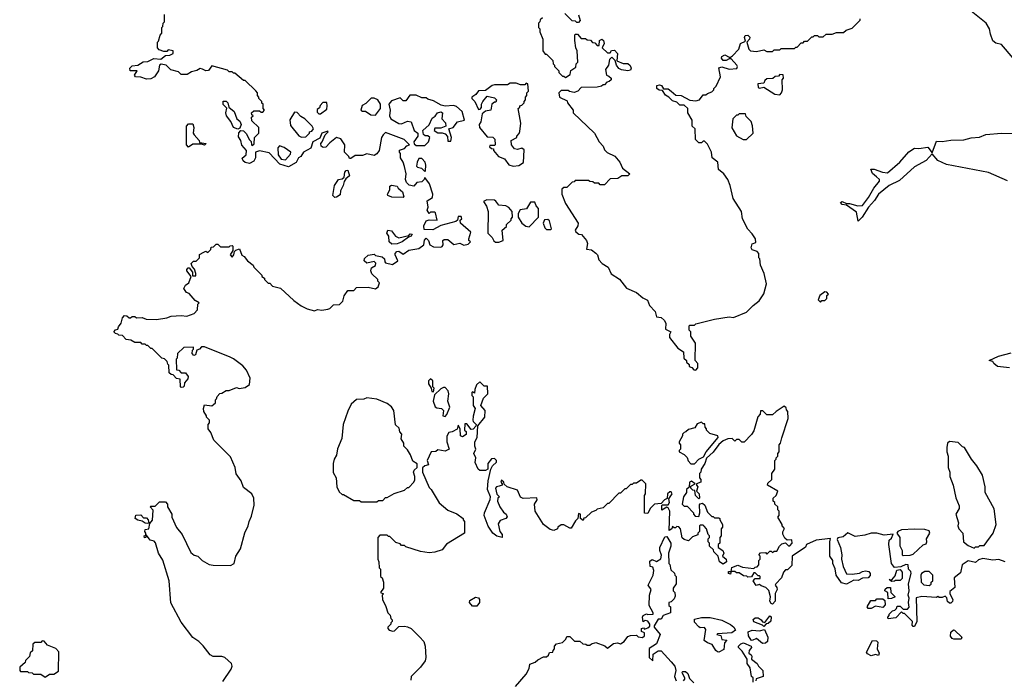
# Model space of a CAD drawing. Extents: x 2348354 to 2479840, y 460476 to 613653.
# Tile 247 of 256: x 2427350 to 2434144, y 575265 to 579819. Entities that reach past the tile are written whole.
import ezdxf

# ---------------------------------------------------------------- set-up
doc = ezdxf.new("R2010")
doc.units = 0

msp = doc.modelspace()

# ---------------------------------------------------------------- linework, layer by layer
at = {"layer": '0CON05XD'}
for points in [[(2428215, 576300), (2428240, 576305), (2428248.3, 576341.7), (2428266.4, 576363.6), (2428271.7, 576431.7), (2428250, 576455), (2428255, 576460), (2428285, 576460), (2428315, 576490), (2428355, 576490), (2428370, 576475), (2428370, 576455), (2428400, 576405), (2428400, 576385), (2428433, 576313), (2428470, 576265), (2428530.7, 576140.7), (2428553, 576123), (2428580, 576115), (2428610, 576085), (2428658.3, 576058.3), (2428685, 576052.5), (2428805, 576050), (2428830, 576065), (2428842.5, 576115), (2428872.5, 576165), (2428903.6, 576276.4), (2428927.5, 576325), (2428932.5, 576355), (2428949.3, 576390.7), (2428967, 576467), (2428966.4, 576516.4), (2428952.5, 576545), (2428895, 576590), (2428877.5, 576635), (2428843, 576683), (2428837, 576727), (2428805, 576800), (2428690, 576915), (2428668.3, 576968.3), (2428650, 576995), (2428650, 577025), (2428660, 577035), (2428660, 577055), (2428640, 577075), (2428640, 577085), (2428620, 577115), (2428617.5, 577135), (2428625, 577160), (2428675, 577152.5), (2428688.3, 577161.7), (2428700, 577175), (2428700, 577195), (2428708.3, 577201.7), (2428711.7, 577218.3), (2428731.7, 577238.3), (2428745, 577240), (2428775, 577260), (2428795, 577260), (2428845, 577280), (2428865, 577272.5), (2428905, 577280), (2428935, 577300), (2428940, 577345), (2428915, 577400), (2428889.3, 577429.3), (2428825, 577477.5), (2428801.7, 577488.3), (2428625, 577560), (2428605, 577560), (2428590, 577545), (2428571.7, 577538.3), (2428562.5, 577505), (2428550.7, 577500.7), (2428540, 577515), (2428543, 577537), (2428550, 577545), (2428548.3, 577558.3), (2428483, 577557), (2428440, 577515), (2428437, 577483), (2428430, 577475), (2428431.7, 577401.7), (2428448.3, 577398.3), (2428465, 577380), (2428495, 577380), (2428513.3, 577355), (2428510.7, 577339.3), (2428488.3, 577311.7), (2428485, 577290), (2428478.3, 577281.7), (2428465, 577280), (2428460, 577285), (2428458.3, 577338.3), (2428431.7, 577341.7), (2428408.3, 577368.3), (2428395, 577370), (2428381.7, 577381.7), (2428380, 577435), (2428371.7, 577441.7), (2428368.3, 577458.3), (2428348.3, 577478.3), (2428331.7, 577481.7), (2428265, 577550), (2428255, 577550), (2428235, 577570), (2428225, 577570), (2428215, 577580), (2428195, 577580), (2428185, 577590), (2428145, 577590), (2428117, 577607), (2428085, 577610), (2428058.3, 577638.3), (2428035, 577640), (2428028.3, 577648.3), (2428011.7, 577651.7), (2428000, 577665), (2428011.7, 577678.3), (2428028.3, 577681.7), (2428031.7, 577698.3), (2428050, 577725), (2428058.3, 577761.7), (2428072.5, 577777.5), (2428090, 577775), (2428105, 577760), (2428115, 577760), (2428125, 577770), (2428145, 577770), (2428155, 577760), (2428195, 577763.3), (2428221.7, 577751.7), (2428295, 577748.8), (2428365, 577760), (2428395, 577771.2), (2428465, 577777.5), (2428503, 577773), (2428555, 577790), (2428577.5, 577815), (2428580, 577855), (2428587.5, 577865), (2428560.7, 577880.7), (2428518.3, 577928.3), (2428500, 577935), (2428483.6, 577963.6), (2428493.6, 577986.4), (2428517, 578003), (2428532.5, 578045), (2428503.3, 578085), (2428502.5, 578095), (2428513, 578107), (2428520, 578105), (2428542.5, 578075), (2428541.7, 578051.7), (2428565, 578050), (2428566.4, 578066.4), (2428557, 578097), (2428540, 578115), (2428532.5, 578135), (2428548.3, 578151.7), (2428568.3, 578151.7), (2428590, 578175), (2428591.7, 578198.3), (2428620, 578215), (2428635, 578220), (2428648.3, 578211.7), (2428668.3, 578231.7), (2428671.7, 578248.3), (2428688.3, 578251.7), (2428705, 578270), (2428718.3, 578268.3), (2428735, 578250), (2428795, 578250), (2428801.7, 578258.3), (2428815, 578260), (2428820, 578255), (2428820, 578225), (2428803.3, 578196.7), (2428815, 578180), (2428827.5, 578195), (2428831.7, 578218.3), (2428841.7, 578228.3), (2428867, 578237), (2428883.6, 578193.6), (2428900, 578185), (2428922.5, 578155), (2428960, 578125), (2428965, 578110), (2429020, 578055), (2429020, 578045), (2429040, 578035), (2429040, 578025), (2429065, 578000), (2429075, 578000), (2429095, 577980), (2429150, 577965), (2429240.7, 577880.7), (2429293, 577843), (2429333, 577823), (2429385, 577810), (2429405, 577817.5), (2429435, 577812.5), (2429475, 577820), (2429490, 577825), (2429515, 577850), (2429557, 577853), (2429580, 577875), (2429588.3, 577911.7), (2429615, 577950), (2429655, 577950), (2429675, 577970), (2429755, 577972.5), (2429805, 577960), (2429822.5, 577975), (2429831.7, 578001.7), (2429820, 578015), (2429820, 578025), (2429780, 578065), (2429772.5, 578085), (2429777.5, 578105), (2429805, 578122.5), (2429807, 578137), (2429795, 578150), (2429745, 578137.5), (2429727.5, 578155), (2429729.3, 578170.7), (2429755, 578192.5), (2429795, 578200), (2429805, 578190), (2429851.7, 578181.7), (2429867, 578167), (2429868.3, 578148.3), (2429875, 578140), (2429921.7, 578128.3), (2429960, 578155), (2429940, 578195), (2429940, 578205), (2429951.7, 578218.3), (2429965, 578220), (2429995, 578200), (2430035, 578227.5), (2430105, 578240), (2430137.5, 578265), (2430143, 578297), (2430155, 578310), (2430170, 578295), (2430180, 578265), (2430205, 578250), (2430255, 578247.5), (2430265, 578252.5), (2430272.5, 578265), (2430270, 578295), (2430278.3, 578301.7), (2430305, 578302.5), (2430345, 578267.5), (2430386.4, 578276.4), (2430415, 578262.5), (2430445, 578270), (2430460, 578285), (2430450, 578295), (2430450, 578305), (2430461.7, 578351.7), (2430392.5, 578415), (2430390, 578435), (2430400, 578445), (2430395, 578460), (2430375, 578460), (2430370, 578435), (2430360, 578425), (2430255, 578397.5), (2430201.7, 578368.3), (2430141.7, 578371.7), (2430137.5, 578395), (2430155, 578430), (2430175, 578437.5), (2430230, 578435), (2430220, 578485), (2430215, 578490), (2430185, 578490), (2430175, 578480), (2430162.5, 578505), (2430167.5, 578525), (2430162.5, 578567.5), (2430198.3, 578591.7), (2430200, 578615), (2430177, 578687), (2430145, 578730), (2430140, 578715), (2430125, 578700), (2430090, 578695), (2430069.3, 578670.7), (2430036.4, 578676.4), (2430020, 578695), (2430012.5, 578715), (2430016.7, 578755), (2430006.1, 578806.1), (2429996.7, 578835), (2429977.5, 578865), (2429977.5, 578895), (2429970, 578905), (2429971.7, 578918.3), (2430005, 578930), (2430021.7, 578948.3), (2430040, 578955), (2430003, 578993), (2429875, 579040), (2429857.5, 579025), (2429847.5, 579005), (2429830, 578915), (2429815, 578892.5), (2429795, 578882.5), (2429745, 578892.5), (2429715, 578882.5), (2429665, 578882.5), (2429635, 578860), (2429625, 578860), (2429620, 578875), (2429590, 578905), (2429592.5, 578955), (2429565, 578997.5), (2429535, 579006.7), (2429490.7, 578969.3), (2429461.7, 578938.3), (2429445, 578937.5), (2429430, 578945), (2429427.5, 578965), (2429437.5, 578975), (2429456.7, 579023.3), (2429477.5, 579045), (2429475, 579050), (2429433.8, 579036.2), (2429420, 579000), (2429373.3, 578976.7), (2429358.8, 578931.2), (2429307.5, 578905), (2429290, 578875), (2429273.3, 578865), (2429256.7, 578833.3), (2429205, 578804), (2429145, 578821.2), (2429070.7, 578900.7), (2429005, 578913.3), (2428976.4, 578903.6), (2428977.1, 578865), (2428965, 578841.4), (2428935, 578826.9), (2428905, 578832.9), (2428892, 578845), (2428886.2, 578863.8), (2428913.8, 578886.2), (2428915.7, 578915.7), (2428882.3, 578952.3), (2428876.2, 578985), (2428860.8, 579010.8), (2428862.7, 579037.3), (2428875, 579053.3), (2428895, 579052.5), (2428913.6, 579033.6), (2428935, 578990), (2428948.3, 578978.3), (2428950, 578955), (2428955, 578950), (2428968.3, 578961.7), (2428970, 579005), (2429000, 579035), (2429000, 579075), (2428951.7, 579121.7), (2428950, 579145), (2428960, 579155), (2428951.7, 579161.7), (2428950, 579175), (2428965, 579190), (2429005, 579190), (2429015, 579180), (2429028.3, 579181.7), (2429040, 579195), (2429030, 579205), (2429030, 579235), (2429021.7, 579241.7), (2429020, 579255), (2429000, 579275), (2429000, 579285), (2428990, 579295), (2428990, 579315), (2428978.3, 579328.3), (2428905, 579400), (2428895, 579400), (2428835, 579450), (2428825, 579450), (2428815, 579460), (2428795, 579460), (2428785, 579470), (2428675, 579500), (2428652.5, 579467.5), (2428635, 579466.7), (2428612.5, 579477.5), (2428595, 579482.5), (2428571.7, 579468.3), (2428535, 579460), (2428505, 579440), (2428465, 579440), (2428445, 579460), (2428393, 579473), (2428360, 579505), (2428327, 579513), (2428313.8, 579505), (2428307.5, 579465), (2428280, 579425), (2428255, 579410), (2428225, 579407.5), (2428185, 579422.5), (2428150, 579425), (2428143, 579437), (2428160, 579465), (2428112.5, 579465), (2428109.2, 579485), (2428125, 579501.4), (2428165, 579506), (2428201.2, 579528.8), (2428235, 579530), (2428275, 579551.2), (2428325, 579547.5), (2428355, 579572.5), (2428385, 579573.3), (2428410, 579585), (2428410, 579605), (2428375, 579610), (2428365, 579600), (2428345, 579600), (2428311.7, 579611.7), (2428300, 579625), (2428300, 579665), (2428308.3, 579671.7), (2428318.3, 579711.7), (2428330, 579725), (2428330, 579765), (2428338.3, 579771.7), (2428340, 579795), (2428350, 579805), (2428350, 579855)], [(2431205, 579852.5), (2431216.7, 579813.3), (2431205, 579800), (2431195, 579800), (2431185, 579810), (2431161.7, 579811.7), (2431111.7, 579861.7)], [(2434205, 579552.5), (2434125, 579647.5), (2434085, 579657.5), (2434063.6, 579673.6), (2434049.3, 579719.3), (2434042.5, 579755), (2434017.5, 579795), (2433915, 579877.5)], [(2430958.3, 579831.7), (2430941.7, 579818.3), (2430940, 579805), (2430930, 579795)], [(2430930, 579795), (2430930, 579765), (2430940, 579755), (2430940, 579735), (2430960, 579685), (2430960, 579605), (2430975, 579580), (2430985, 579580), (2431028.3, 579538.3), (2431030, 579515), (2431040, 579505), (2431040, 579495), (2431070, 579465), (2431070, 579455), (2431095, 579430), (2431105, 579430), (2431115, 579420), (2431148.3, 579441.7), (2431151.7, 579468.3), (2431188.3, 579491.7), (2431190, 579515), (2431200, 579525), (2431197.5, 579605), (2431187.5, 579625), (2431180, 579675), (2431180, 579715), (2431185, 579720), (2431198.3, 579718.3), (2431225, 579690), (2431255, 579690), (2431265, 579680), (2431288.3, 579678.3), (2431301.7, 579661.7), (2431318.3, 579658.3), (2431335, 579640), (2431348.3, 579641.7), (2431350, 579675), (2431367.5, 579685), (2431378.8, 579675), (2431382.5, 579655), (2431370, 579625), (2431405, 579590), (2431425, 579590), (2431433.9, 579606.1), (2431455, 579608.8), (2431473.8, 579585), (2431470, 579535), (2431515, 579516.7), (2431545.9, 579515.9), (2431562.3, 579502.3), (2431568.8, 579485), (2431565, 579470), (2431545, 579466.7), (2431503, 579473), (2431485, 579482.5), (2431467.5, 579505), (2431458.3, 579538.3), (2431435, 579560), (2431420, 579545), (2431412.5, 579505), (2431392.5, 579475), (2431400, 579435), (2431415, 579430), (2431430, 579415), (2431430, 579405), (2431418.3, 579391.7), (2431401.7, 579388.3), (2431385, 579370), (2431375, 579370), (2431365, 579360), (2431335, 579352.5), (2431225, 579350), (2431200, 579325), (2431175, 579317.5), (2431143, 579323), (2431135, 579330), (2431085, 579330), (2431070, 579315), (2431073.6, 579283.6), (2431128.3, 579258.3), (2431130, 579245), (2431170, 579195), (2431170, 579175), (2431316.1, 579036.1), (2431347.5, 578975), (2431377, 578947), (2431385, 578920), (2431403, 578903), (2431456.4, 578876.4), (2431490, 578835), (2431510, 578795), (2431560, 578755), (2431545, 578740), (2431505, 578740), (2431477, 578723), (2431425, 578720), (2431385, 578680), (2431355, 578680), (2431345, 578690), (2431315, 578690), (2431305, 578700), (2431283, 578703), (2431275, 578710), (2431181.7, 578708.3), (2431175, 578700), (2431161.7, 578698.3), (2431125, 578660), (2431105, 578660), (2431091.7, 578648.3), (2431090, 578615), (2431115, 578550), (2431202.5, 578415), (2431200, 578395), (2431183.3, 578365), (2431187.5, 578355), (2431208.3, 578338.3), (2431227.5, 578335), (2431260, 578295), (2431266.7, 578275), (2431260, 578235), (2431295, 578230), (2431326.4, 578206.4), (2431336.7, 578195), (2431345, 578160), (2431370, 578135), (2431409.5, 578109.5), (2431431.2, 578065), (2431487.7, 578027.7), (2431536.1, 577966.1), (2431605, 577936.2), (2431649.5, 577899.5), (2431681.7, 577881.7), (2431696.2, 577845), (2431733.6, 577803.6), (2431745, 577767.5), (2431775, 577762.5), (2431796.7, 577745), (2431807.5, 577725), (2431805, 577682.5), (2431842.5, 577665), (2431832.5, 577645), (2431833.3, 577625), (2431891.7, 577551.7), (2431930, 577525), (2431933, 577483), (2431950, 577465), (2431950, 577455), (2431968.3, 577438.3), (2431970, 577425), (2431988.3, 577418.3), (2432001.7, 577401.7), (2432015, 577400)], [(2432015, 577400), (2432030, 577415), (2432030, 577445), (2432010, 577465), (2432012.5, 577585), (2431980, 577635), (2431980, 577665), (2431970, 577675), (2431970, 577705), (2431975, 577710), (2432005, 577710), (2432015, 577720), (2432145, 577752.5), (2432245, 577766.7), (2432275, 577762.5), (2432365, 577800), (2432410, 577845), (2432453, 577877), (2432483.6, 577926.4), (2432502.5, 577995), (2432486.4, 578066.4), (2432462.5, 578125), (2432457, 578167), (2432450, 578175), (2432450, 578205), (2432438.3, 578218.3), (2432405, 578230), (2432396.2, 578245), (2432405, 578272.5), (2432428.3, 578281.7), (2432427.5, 578305), (2432405, 578340), (2432373, 578373), (2432337.5, 578445), (2432330, 578495), (2432272.5, 578585), (2432253.3, 578675), (2432236.7, 578715), (2432207.5, 578755), (2432172.5, 578785), (2432167.5, 578835), (2432127.5, 578865), (2432122.5, 578905), (2432095, 578960), (2432075, 578980), (2432065, 578980), (2432055, 578970), (2432035, 578970), (2432013, 578993), (2432010, 579065), (2431990, 579085), (2431990, 579125), (2431960, 579175), (2431960, 579205), (2431935, 579230), (2431905, 579230), (2431885, 579250), (2431855, 579260), (2431830, 579285), (2431805, 579297.5), (2431785, 579330), (2431762.3, 579332.3), (2431746.7, 579345), (2431746.4, 579363.6), (2431765, 579370), (2431777.5, 579365), (2431792.5, 579342.5), (2431825, 579341.2), (2431845, 579326.7), (2431878.3, 579298.3), (2431915, 579296.2), (2431973.3, 579263.3), (2432015, 579258.8), (2432040, 579265), (2432065, 579300), (2432085, 579300), (2432095, 579310), (2432125, 579320), (2432140, 579335), (2432140, 579345), (2432155, 579360), (2432186.4, 579423.6), (2432173.6, 579486.4), (2432195, 579492.5), (2432245, 579476.7), (2432298.3, 579481.7), (2432302.5, 579495), (2432297.5, 579505), (2432258.3, 579548.3), (2432245, 579550), (2432225, 579537.5), (2432205, 579536.7), (2432192.5, 579552.5), (2432193.8, 579565), (2432215, 579577.5), (2432245, 579560), (2432255, 579560), (2432269.3, 579570.7), (2432312.5, 579615), (2432322.5, 579655), (2432358.3, 579671.7), (2432350, 579695), (2432355, 579710), (2432375, 579711.2), (2432387.3, 579697.3), (2432385.8, 579684.2), (2432367.5, 579665), (2432380, 579615), (2432393, 579603), (2432435, 579600), (2432485, 579610), (2432505, 579600), (2432545, 579600), (2432555, 579610), (2432595, 579610), (2432605, 579620), (2432695, 579620), (2432705, 579630), (2432715, 579630), (2432741.7, 579658.3), (2432755, 579660), (2432765, 579670), (2432785, 579670), (2432815, 579700), (2432825, 579700), (2432835, 579710), (2432855, 579710), (2432865, 579700), (2432895, 579700), (2432915, 579720), (2432955, 579720), (2432985, 579730), (2433035, 579730), (2433053, 579747), (2433095, 579760), (2433150, 579815), (2433150, 579825)], [(2432595, 579300), (2432607, 579313), (2432612.5, 579335), (2432610, 579405), (2432620, 579415), (2432618.3, 579438.3), (2432595, 579440), (2432585, 579430), (2432563, 579427), (2432547, 579413), (2432505, 579410), (2432491.7, 579398.3), (2432485, 579380), (2432443, 579377), (2432445, 579350), (2432455, 579346.2), (2432485, 579352.5), (2432560, 579305), (2432595, 579300)], [(2430755, 578807.5), (2430795, 578812.5), (2430826.4, 578833.6), (2430831.7, 578921.7), (2430815, 578932.5), (2430785, 578923.3), (2430765, 578927.5), (2430742.5, 578955), (2430740, 578985), (2430780, 579005), (2430780, 579015), (2430797, 579033), (2430801.7, 579048.3), (2430807.5, 579105), (2430790, 579205), (2430800, 579215), (2430800, 579225), (2430815, 579230), (2430830, 579245), (2430830, 579255), (2430840, 579265), (2430840, 579285), (2430850, 579295), (2430850, 579315), (2430860, 579325), (2430857, 579377), (2430845, 579380), (2430835, 579370), (2430805, 579370), (2430775, 579380), (2430735, 579380), (2430715, 579370), (2430625, 579370), (2430610, 579365), (2430565, 579330), (2430515, 579327.5), (2430496.7, 579303.3), (2430470, 579285), (2430470, 579275), (2430490, 579255), (2430515, 579200), (2430528.3, 579201.7), (2430537, 579213), (2430537.5, 579235), (2430546.4, 579253.6), (2430575, 579290), (2430625, 579280), (2430640, 579265), (2430635, 579250), (2430625, 579250), (2430607.5, 579235), (2430600, 579195), (2430563, 579187), (2430541.7, 579168.3), (2430532.5, 579115), (2430520, 579095), (2430522.5, 579075), (2430575, 579010), (2430615, 579007.5), (2430627.5, 578995), (2430630, 578955), (2430625, 578950), (2430595, 578950), (2430591.7, 578941.7), (2430605, 578930), (2430618.3, 578928.3), (2430620, 578915), (2430653.6, 578873.6), (2430695, 578857.5), (2430725, 578817.5), (2430755, 578807.5)], [(2428855, 579063.8), (2428824.5, 579074.5), (2428806.9, 579116.9), (2428776.9, 579155), (2428771.5, 579175), (2428778.3, 579208.3), (2428755, 579233.3), (2428755, 579256.7), (2428775, 579256), (2428785.7, 579245.7), (2428792.5, 579215), (2428830, 579185), (2428847.5, 579135), (2428868.8, 579118.8), (2428877.5, 579095), (2428869.5, 579070.5), (2428855, 579063.8)], [(2429425, 579170), (2429468.3, 579201.7), (2429472.5, 579225), (2429468.3, 579248.3), (2429441.7, 579248.3), (2429423, 579227), (2429418.3, 579211.7), (2429401.7, 579198.3), (2429401.7, 579181.7), (2429415, 579170), (2429425, 579170)], [(2429805, 579160), (2429840, 579205), (2429840, 579235), (2429820, 579265), (2429795, 579277.5), (2429775, 579277.5), (2429739.3, 579240.7), (2429713.6, 579226.4), (2429703.3, 579195), (2429715, 579187.5), (2429737, 579187), (2429773, 579163), (2429805, 579160)], [(2430145, 578950), (2430170, 578975), (2430180, 579005), (2430167, 579017), (2430148.3, 579018.3), (2430137, 579027), (2430132.5, 579055), (2430176.4, 579093.6), (2430195, 579140), (2430216.4, 579153.6), (2430233.6, 579176.4), (2430255, 579182.5), (2430267.5, 579175), (2430263.6, 579133.6), (2430287, 579107), (2430290, 579085), (2430255, 579070), (2430215, 579070), (2430210, 579055), (2430235, 579037.5), (2430265, 579037.5), (2430285, 579030), (2430301.7, 579011.7), (2430305, 578980), (2430325, 578980), (2430330, 579005), (2430310, 579065), (2430340, 579075), (2430370, 579115), (2430420, 579125), (2430402.5, 579185), (2430365, 579220), (2430343.6, 579226.4), (2430285, 579222.5), (2430258.3, 579228.3), (2430205, 579260), (2430165, 579270), (2430155, 579280), (2430125, 579280), (2430085, 579297.5), (2430043, 579297), (2430015, 579260), (2429995, 579260), (2429975, 579280), (2429915, 579260), (2429897.5, 579235), (2429906.7, 579195), (2429901.2, 579155), (2429910, 579135), (2429965, 579102.5), (2429985, 579100), (2430025, 579117.5), (2430050, 579115), (2430072.5, 579055), (2430097.5, 579035), (2430097.5, 579015), (2430070, 578975), (2430071.7, 578961.7), (2430085, 578950), (2430145, 578950)], [(2429295, 579007.5), (2429325, 579010), (2429350, 579035), (2429350, 579045), (2429365, 579050), (2429377.5, 579065), (2429367.5, 579085), (2429316.7, 579135), (2429290, 579150), (2429265, 579177.5), (2429245, 579180), (2429213, 579127), (2429218.3, 579088.3), (2429275, 579017.5), (2429295, 579007.5)], [(2432365, 578992.5), (2432410, 579035), (2432407, 579087), (2432397, 579117), (2432361.7, 579151.7), (2432358.3, 579168.3), (2432315, 579170), (2432305, 579160), (2432295, 579160), (2432270, 579135), (2432263, 579073), (2432297, 579017), (2432343, 578993), (2432365, 578992.5)], [(2428515, 578940), (2428500, 578955), (2428500, 579085), (2428515, 579100), (2428545, 579100), (2428552.5, 579075), (2428547.5, 579035), (2428553.3, 579023.3), (2428587.5, 578985), (2428591.7, 578971.7), (2428637.5, 578965), (2428625, 578952.5), (2428605, 578960), (2428545, 578960), (2428515, 578940)], [(2434165, 578706.7), (2434034.1, 578764.1), (2433745, 578818.8), (2433685, 578847.5), (2433645, 578892.5), (2433605, 578846.7), (2433525, 578803.8), (2433420.5, 578709.5), (2433350, 578675), (2433276.2, 578615), (2433248.5, 578571.5), (2433206, 578525), (2433164, 578455), (2433135, 578427.5), (2433125, 578490), (2433055, 578537.5), (2433025, 578544.2), (2433013.6, 578556.4), (2433025, 578563.3), (2433055, 578550), (2433075, 578550.8), (2433133.1, 578533.1), (2433165, 578535.8), (2433207.4, 578592.6), (2433243.3, 578656.7), (2433282.5, 578705), (2433282.5, 578715), (2433262.5, 578735), (2433235, 578756.7), (2433223, 578787), (2433245, 578786.9), (2433303.9, 578766.1), (2433337.3, 578762.7), (2433423.3, 578835), (2433485, 578906.7), (2433525, 578932.5), (2433555, 578930), (2433615, 578940), (2433645, 578900), (2433675, 578980), (2433715, 578977.5), (2433775, 578987.5), (2433865, 578990), (2433915, 579002.5), (2433973, 579007), (2434017, 579027), (2434125, 579036.7), (2434225, 579033.3)], [(2429185, 578852.5), (2429218.3, 578891.7), (2429220, 578905), (2429175, 578937.5), (2429142.5, 578947.5), (2429130, 578935), (2429132.5, 578885), (2429155, 578856.7), (2429185, 578852.5)], [(2430145, 578770), (2430150, 578775), (2430152.5, 578815), (2430147.5, 578835), (2430125, 578860), (2430105, 578860), (2430092.5, 578835), (2430088.3, 578808.3), (2430095, 578800), (2430123, 578793), (2430145, 578770)], [(2429525, 578592.5), (2429510, 578605), (2429522.5, 578675), (2429550, 578715), (2429575, 578720), (2429588.3, 578731.7), (2429592.5, 578767.5), (2429601.7, 578778.3), (2429615, 578780), (2429625, 578740), (2429600, 578720), (2429588.3, 578701.7), (2429582.5, 578675), (2429563, 578637), (2429560.7, 578609.3), (2429535, 578593.3), (2429525, 578592.5)], [(2429995, 578592.5), (2429917, 578593), (2429890, 578605), (2429887.5, 578615), (2429903.3, 578645), (2429905, 578670), (2429915, 578677.5), (2429955, 578670), (2429962.5, 578655), (2429990.7, 578630.7), (2430000, 578595), (2429995, 578592.5)], [(2430655, 578282.5), (2430686.2, 578293.8), (2430680, 578365), (2430708.3, 578391.7), (2430710, 578405), (2430740, 578435), (2430740, 578445), (2430750, 578455), (2430747.5, 578495), (2430725, 578522.5), (2430705, 578533.3), (2430655, 578537.5), (2430636.4, 578566.4), (2430625, 578572.5), (2430573.6, 578576.4), (2430550, 578565), (2430571.7, 578531.7), (2430582.5, 578495), (2430580, 578345), (2430610, 578315), (2430621.7, 578291.7), (2430633, 578283), (2430655, 578282.5)], [(2430865, 578390), (2430930, 578455), (2430930, 578515), (2430913, 578533), (2430905, 578560), (2430875, 578560), (2430846.4, 578513.6), (2430803, 578507), (2430788.3, 578481.7), (2430790, 578455), (2430813.6, 578413.6), (2430843, 578393), (2430865, 578390)], [(2431015, 578370), (2431020, 578375), (2431005, 578430), (2430995, 578440), (2430971.7, 578438.3), (2430962.5, 578415), (2430973, 578383), (2430985, 578370), (2431015, 578370)], [(2429918.3, 578268.3), (2429900, 578285), (2429897.5, 578325), (2429882.5, 578345), (2429890, 578365), (2429915, 578362.5), (2429943.6, 578323.6), (2429965, 578312.5), (2430035, 578330), (2430045, 578340), (2430058.3, 578338.3), (2430050, 578325), (2430031.7, 578318.3), (2429990, 578285), (2429955, 578272.5), (2429918.3, 578268.3)], [(2432875, 577870), (2432885, 577880), (2432905, 577880), (2432920, 577895), (2432920, 577915), (2432930, 577925), (2432918.3, 577938.3), (2432905, 577940), (2432870, 577915), (2432860, 577885), (2432875, 577870)], [(2434180, 577415), (2434097.5, 577425), (2434072.5, 577445), (2434065, 577460), (2434040, 577465), (2434103.6, 577496.4), (2434191.7, 577518.3)], [(2430205, 577250), (2430210, 577275), (2430200, 577285), (2430200, 577325), (2430185, 577340), (2430170, 577325), (2430170, 577305), (2430190, 577275), (2430193, 577253), (2430205, 577250)], [(2430658.3, 576598.3), (2430640, 576595), (2430632.5, 576585), (2430643, 576543), (2430660, 576525), (2430650, 576515), (2430647.5, 576495), (2430663.8, 576455), (2430688.3, 576418.3), (2430706.7, 576405), (2430713, 576387), (2430703.6, 576376.4), (2430665, 576362.5), (2430650.7, 576339.3), (2430662.5, 576285), (2430680, 576265), (2430680, 576245), (2430643, 576253), (2430613.6, 576273.6), (2430583, 576323), (2430553.8, 576395), (2430556.7, 576415), (2430597, 576507), (2430597.5, 576525), (2430576.7, 576575), (2430582.5, 576635), (2430600, 576715), (2430611.7, 576738.3), (2430640, 576765), (2430640, 576775), (2430625, 576790), (2430605, 576787.5), (2430580, 576755), (2430580, 576715), (2430565, 576707.5), (2430525, 576707.5), (2430512.5, 576715), (2430493, 576763), (2430497.5, 576795), (2430482.5, 576825), (2430497.5, 576855), (2430490, 576875), (2430490, 576905), (2430507.5, 576935), (2430510, 577015), (2430560, 577075), (2430561.7, 577121.7), (2430532.5, 577155), (2430550, 577205), (2430580, 577235), (2430578.3, 577288.3), (2430555, 577290), (2430525, 577320), (2430503, 577297), (2430490, 577265), (2430488.3, 577241.7), (2430475, 577250), (2430470, 577245), (2430470, 577225), (2430480, 577215), (2430480, 577155), (2430492.5, 577135), (2430478.3, 577081.7), (2430477.5, 577055), (2430480, 577045), (2430500, 577025), (2430498.3, 577011.7), (2430478.3, 576991.7), (2430465, 576990), (2430435, 577030), (2430421.7, 577028.3), (2430420, 576985), (2430430, 576975), (2430430, 576955), (2430405, 576940), (2430392.5, 576945), (2430390, 576995), (2430375, 577020), (2430368.3, 576991.7), (2430335, 576973.3), (2430310.7, 576969.3), (2430297, 576943), (2430297.5, 576905), (2430312.5, 576855), (2430285, 576840), (2430235, 576850), (2430221.7, 576838.3), (2430190, 576835), (2430162.5, 576775), (2430170, 576745), (2430145, 576740), (2430130, 576725), (2430130, 576695), (2430175, 576590), (2430190, 576575), (2430243.6, 576483.6), (2430303.9, 576433.9), (2430367, 576407), (2430410, 576375), (2430410, 576365), (2430420, 576355), (2430420, 576275), (2430295, 576197.5), (2430265, 576160), (2430215, 576142.5), (2430175, 576137.5), (2430115, 576147.5), (2430015, 576180), (2430005, 576190), (2429985, 576190), (2429975, 576200), (2429945, 576210), (2429905, 576250), (2429895, 576250), (2429885, 576260), (2429835, 576260), (2429820, 576245), (2429820, 576095), (2429827.5, 576075), (2429830, 576035), (2429840, 576025), (2429840, 575975), (2429850, 575965), (2429860, 575935), (2429860, 575895), (2429840, 575865), (2429860, 575855), (2429850, 575845), (2429852.5, 575815), (2429877, 575767), (2429890, 575725), (2429907, 575707), (2429910, 575685), (2429920, 575675), (2429920, 575665), (2429910, 575655), (2429910, 575645), (2429890, 575625), (2429890, 575615), (2429900, 575605), (2429925, 575597.5), (2429935, 575600), (2429965, 575630), (2430005, 575632.5), (2430025, 575627.5), (2430050, 575615), (2430109.3, 575559.3), (2430137.5, 575525), (2430147.5, 575495), (2430152.5, 575415), (2430147, 575393), (2430115, 575350), (2430050, 575285), (2430048.3, 575258.3)], [(2430285, 577080), (2430296.7, 577093.3), (2430317.5, 577145), (2430303.3, 577185), (2430310, 577235), (2430307, 577257), (2430285, 577280), (2430275, 577280), (2430255, 577270), (2430211.7, 577228.3), (2430203.3, 577185), (2430217, 577147), (2430228.3, 577138.3), (2430260, 577135), (2430275, 577120), (2430270, 577085), (2430285, 577080)], [(2429815, 576490), (2429825, 576500), (2429855, 576500), (2429875, 576520), (2429885, 576520), (2429933, 576547), (2430005, 576570), (2430025, 576590), (2430035, 576590), (2430070, 576625), (2430077, 576643), (2430077.5, 576665), (2430066.7, 576695), (2430071.7, 576708.3), (2430092.5, 576727.5), (2430091.7, 576751.7), (2430061.7, 576771.7), (2430046.7, 576815), (2430025, 576850), (2430000, 576875), (2430000, 576895), (2429982.5, 576925), (2429987, 576957), (2429973, 576973), (2429968.3, 576998.3), (2429943, 577023), (2429931.7, 577121.7), (2429916.4, 577146.4), (2429885, 577170), (2429815, 577200), (2429745, 577207.5), (2429725, 577200), (2429675, 577197.5), (2429637.5, 577165), (2429613.6, 577116.4), (2429582.5, 577025), (2429571.7, 576928.3), (2429543, 576857), (2429537, 576813), (2429520, 576785), (2429512.5, 576755), (2429513.6, 576693.6), (2429532.5, 576655), (2429537.5, 576595), (2429555, 576560), (2429575, 576540), (2429585, 576540), (2429655, 576500), (2429695, 576500), (2429705, 576490), (2429815, 576490)], [(2434150, 576075), (2434105, 576092.5), (2434065, 576087.5), (2433995, 576100), (2433965, 576090), (2433945, 576072.5), (2433895, 576082.5), (2433852.5, 576055), (2433840.7, 575999.3), (2433797.5, 575965), (2433801.7, 575898.3), (2433768.3, 575871.7), (2433767.5, 575855), (2433787.5, 575815), (2433787, 575803), (2433775, 575790), (2433765, 575790), (2433751.7, 575801.7), (2433747, 575827), (2433735, 575840), (2433715, 575830), (2433695, 575830), (2433685, 575837.5), (2433675, 575830), (2433575, 575837.5), (2433535, 575827.5), (2433540, 575665), (2433525, 575630), (2433515, 575630), (2433508.3, 575638.3), (2433510, 575665), (2433455, 575720), (2433445, 575720), (2433435, 575730), (2433395, 575690), (2433341.7, 575681.7), (2433340, 575695), (2433350, 575705), (2433350, 575715), (2433371.7, 575738.3), (2433388.3, 575741.7), (2433400, 575755), (2433405, 575770), (2433425, 575770), (2433445, 575750), (2433475, 575750), (2433487, 575763), (2433482.5, 575795), (2433486.7, 575825), (2433480, 575845), (2433486.7, 575875), (2433483.3, 575925), (2433501.2, 575995), (2433498.3, 576008.3), (2433482.5, 576025), (2433480, 576055), (2433465, 576057.5), (2433429.3, 576040.7), (2433387, 576037), (2433366, 576065), (2433347.5, 576195), (2433350, 576225), (2433365, 576240), (2433376.2, 576266.2), (2433315, 576260), (2433265, 576274), (2433225.9, 576274.1), (2433180.9, 576259.1), (2433115, 576251.2), (2433065, 576276.2), (2433030.8, 576249.2), (2432995, 576242.5), (2432990.7, 576230.7), (2433012.5, 576175), (2433022.5, 576125), (2433020, 576095), (2433032.5, 576045), (2433055, 575992.5), (2433095, 575990), (2433145, 575997.5), (2433165, 576010), (2433185, 576013.8), (2433209.2, 576009.2), (2433218.8, 575995), (2433217.5, 575982.5), (2433205, 575966.2), (2433165, 575963.8), (2433135, 575946.2), (2433105, 575950), (2433055, 575921.2), (2433020, 575930), (2432982.5, 575985), (2432977, 576027), (2432960, 576065), (2432960, 576085), (2432940, 576115), (2432940, 576215), (2432945, 576237.5), (2432845, 576226.7), (2432780, 576195), (2432771.7, 576178.3), (2432680, 576115), (2432678.3, 576051.7), (2432648.3, 576021.7), (2432635, 576020), (2432620, 576005), (2432606.7, 575965), (2432567.5, 575925), (2432562.5, 575915), (2432575, 575900), (2432576.7, 575885), (2432563.6, 575856.4), (2432562.5, 575805), (2432545, 575783.3), (2432535, 575787.5), (2432526.2, 575805), (2432530, 575835), (2432518.3, 575878.3), (2432498.3, 575898.3), (2432465, 575910), (2432455, 575920), (2432431.7, 575911.7), (2432410, 575945), (2432425, 575960), (2432458.3, 575961.7), (2432460, 575975), (2432455, 575980), (2432445, 575980), (2432425, 576000), (2432415, 576000), (2432398.3, 575971.7), (2432375, 575970), (2432367, 575977), (2432345, 575980), (2432315, 576000), (2432295, 576000), (2432285, 576010), (2432260, 576010), (2432255, 575990), (2432240, 575995), (2432241.7, 576008.3), (2432260, 576010), (2432263.3, 576036.7), (2432305, 576052.5), (2432338.3, 576038.3), (2432415, 576030), (2432425, 576040), (2432438.3, 576041.7), (2432450, 576055), (2432450, 576085), (2432460, 576095), (2432460, 576115), (2432450, 576125), (2432461.7, 576138.3), (2432495, 576140), (2432505, 576130), (2432525, 576150), (2432535, 576150), (2432545, 576140), (2432555, 576150), (2432575, 576150), (2432592.5, 576185), (2432608.8, 576201.2), (2432635, 576207.5), (2432655, 576187.5), (2432665, 576187.5), (2432680, 576205), (2432678.3, 576228.3), (2432645, 576226.7), (2432628.8, 576238.8), (2432616.1, 576266.1), (2432616.2, 576283.8), (2432626.7, 576306.7), (2432610, 576325), (2432610, 576335), (2432580, 576385), (2432590, 576395), (2432590, 576425), (2432580, 576435), (2432580, 576455), (2432560, 576475), (2432560, 576485), (2432550, 576495), (2432550, 576515), (2432570, 576535), (2432580, 576565), (2432510, 576605), (2432511.7, 576618.3), (2432540, 576645), (2432540, 576685), (2432560, 576715), (2432560, 576775), (2432570, 576785), (2432570, 576795), (2432580, 576805), (2432580, 576825), (2432590, 576835), (2432590, 576885), (2432600, 576895), (2432608.3, 576931.7), (2432652.5, 577065), (2432650, 577115), (2432640, 577125), (2432638.3, 577138.3), (2432625, 577150), (2432570, 577115), (2432545, 577090), (2432505, 577090), (2432478.3, 577118.3), (2432461.7, 577118.3), (2432460, 577095), (2432443, 577077), (2432415, 576980), (2432400, 576955), (2432348.3, 576901.7), (2432331.7, 576901.7), (2432315, 576920), (2432295, 576920), (2432285, 576910), (2432267, 576927), (2432236.4, 576926.4), (2432205, 576912.5), (2432173, 576887), (2432135.9, 576834.1), (2432089.3, 576790.7), (2432077.5, 576755), (2432052.5, 576715), (2432050, 576695), (2432040, 576685), (2432040, 576655), (2432050, 576645), (2432050, 576625), (2432020, 576615), (2432020, 576605), (2432030, 576595), (2432020, 576565), (2432037.5, 576545), (2432040, 576515), (2432035, 576510), (2432013.9, 576533.9), (2432008.3, 576568.3), (2431995, 576570), (2431980, 576585), (2431981.7, 576598.3), (2432010, 576615), (2431985, 576632.5), (2431972.5, 576625), (2431968.3, 576591.7), (2431950, 576575), (2431950, 576555), (2431930, 576525), (2431920, 576475), (2431935, 576460), (2431955, 576460), (2432000, 576415), (2432000, 576405), (2432011.7, 576391.7), (2432035, 576390), (2432042.5, 576415), (2432040.7, 576469.3), (2432045, 576477.5), (2432061.7, 576481.7), (2432078.3, 576468.3), (2432095, 576420), (2432125, 576390), (2432135, 576390), (2432145, 576380), (2432175, 576380), (2432180, 576375), (2432180, 576365), (2432200, 576335), (2432200, 576315), (2432190, 576305), (2432190, 576255), (2432180, 576245), (2432180, 576205), (2432170, 576195), (2432170, 576175), (2432202.5, 576155), (2432207.5, 576135), (2432200, 576115), (2432223.6, 576093.6), (2432227.5, 576075), (2432205, 576060), (2432177.5, 576075), (2432170, 576115), (2432140, 576145), (2432138.3, 576158.3), (2432110, 576185), (2432110, 576205), (2432100, 576215), (2432100, 576235), (2432110, 576245), (2432110, 576255), (2432100, 576265), (2432090, 576305), (2432071.7, 576321.7), (2432065, 576330), (2432045, 576330), (2432040, 576325), (2432040, 576285), (2432030, 576275), (2432028.3, 576261.7), (2431991.7, 576248.3), (2431965, 576220), (2431935, 576230), (2431921.7, 576241.7), (2431910, 576305), (2431898.3, 576318.3), (2431885, 576320), (2431875, 576310), (2431865, 576310), (2431855, 576320), (2431850, 576305), (2431831.7, 576291.7), (2431835.8, 576425.8), (2431825, 576450), (2431815, 576452.5), (2431781.7, 576431.7), (2431780, 576465), (2431785, 576470), (2431825, 576470), (2431832.5, 576485), (2431828.3, 576511.7), (2431852.5, 576545), (2431845, 576560), (2431835, 576560), (2431820, 576545), (2431817.5, 576512.5), (2431800, 576505), (2431775, 576480), (2431730, 576475), (2431700, 576445), (2431685, 576410), (2431661.7, 576411.7), (2431660, 576535), (2431667.5, 576545), (2431670, 576615), (2431645, 576640), (2431635, 576640), (2431605, 576620), (2431585, 576620), (2431575, 576610), (2431565, 576610), (2431535, 576580), (2431525, 576580), (2431495, 576550), (2431485, 576550), (2431415, 576480), (2431405, 576480), (2431375, 576450), (2431335, 576440), (2431325, 576430), (2431295, 576420), (2431255, 576380), (2431241.7, 576378.3), (2431238.3, 576361.7), (2431220, 576375), (2431220, 576405), (2431205, 576410), (2431200, 576375), (2431185, 576360), (2431155, 576307.5), (2431145, 576307.5), (2431105, 576332.5), (2431085, 576332.5), (2431062.5, 576315), (2431060, 576305), (2431035, 576293.3), (2431009.3, 576299.3), (2430964.1, 576334.1), (2430906.7, 576425), (2430902.5, 576475), (2430920, 576505), (2430918.3, 576518.3), (2430825, 576513.3), (2430805, 576522.5), (2430785, 576570), (2430713, 576593), (2430691.7, 576611.7), (2430690, 576625), (2430675, 576640), (2430670, 576625), (2430680, 576615), (2430680, 576605), (2430658.3, 576598.3)], [(2431981.7, 576751.7), (2432005, 576752.5), (2432035.9, 576784.1), (2432068, 576802), (2432086, 576835), (2432170, 576935), (2432167, 576947), (2432111.7, 576961.7), (2432090, 576985), (2432090, 576995), (2432080, 577005), (2432078.3, 577028.3), (2432065, 577030), (2432055, 577040), (2432025, 577030), (2432008.3, 577001.7), (2431965, 576990), (2431947, 576973), (2431935, 576970), (2431923, 576957), (2431922.5, 576945), (2431900, 576905), (2431900, 576895), (2431910, 576885), (2431910, 576855), (2431900, 576845), (2431900, 576835), (2431935, 576817.5), (2431956.4, 576796.4), (2431963, 576773), (2431981.7, 576751.7)], [(2433935, 576170), (2433945, 576180), (2433965, 576180), (2433975, 576190), (2434005, 576190), (2434067.5, 576275), (2434087.5, 576335), (2434073, 576443), (2434012.5, 576555), (2434012.5, 576595), (2433992.5, 576675), (2433955, 576740), (2433917.5, 576785), (2433870, 576865), (2433855, 576870), (2433825, 576900), (2433765, 576907.5), (2433752.5, 576895), (2433747.5, 576865), (2433747.5, 576835), (2433757.5, 576805), (2433757, 576727), (2433767.5, 576695), (2433767.5, 576665), (2433790, 576605), (2433808.3, 576518.3), (2433833, 576463), (2433832.5, 576445), (2433810, 576405), (2433827.5, 576345), (2433822.5, 576325), (2433830, 576305), (2433857.5, 576275), (2433862.5, 576215), (2433895, 576190), (2433935, 576170)], [(2428235, 576340), (2428215, 576343.3), (2428195, 576357.5), (2428165, 576363.8), (2428147.5, 576375), (2428151.7, 576398.3), (2428185, 576400), (2428205, 576380), (2428225, 576380), (2428237, 576367), (2428240, 576345), (2428235, 576340)], [(2428750.7, 575249.3), (2428810, 575335), (2428816.7, 575355), (2428812.5, 575375), (2428765, 575416.7), (2428745, 575422.5), (2428685, 575422.5), (2428663.6, 575433.6), (2428616.4, 575496.4), (2428586.4, 575526.4), (2428543.6, 575553.6), (2428465, 575660), (2428393.6, 575793.6), (2428382.5, 575945), (2428337, 576087), (2428307.5, 576135), (2428287, 576207), (2428278.3, 576218.3), (2428250, 576225), (2428225, 576260), (2428220, 576260), (2428220, 576245), (2428211.7, 576241.7), (2428210, 576255), (2428220, 576260), (2428220, 576275), (2428212.5, 576285), (2428215, 576300)], [(2430770, 575215), (2430845, 575300), (2430865, 575340), (2430870.7, 575369.3), (2430907, 575383), (2430925, 575400), (2430965, 575420), (2430985, 575420), (2430998.3, 575431.7), (2431005, 575450), (2431028.3, 575451.7), (2431030, 575465), (2431040, 575475), (2431040, 575495), (2431055, 575510), (2431095, 575520), (2431118.3, 575541.7), (2431125, 575560), (2431145, 575560), (2431178.3, 575528.3), (2431215, 575527.5), (2431235, 575510), (2431257, 575507), (2431265, 575500), (2431285, 575500), (2431295, 575510), (2431325, 575520), (2431387, 575497), (2431405, 575480), (2431448.3, 575511.7), (2431475, 575517.5), (2431495, 575510), (2431520, 575525), (2431545, 575560), (2431565, 575567.5), (2431605, 575570), (2431618.3, 575558.3), (2431647, 575553), (2431660, 575565), (2431660, 575585), (2431640, 575595), (2431640, 575615), (2431655, 575620), (2431661.7, 575611.7), (2431685, 575620), (2431697, 575633), (2431697.5, 575645), (2431685, 575667.5), (2431665, 575670), (2431651.7, 575661.7), (2431647.5, 575695), (2431652.5, 575705), (2431675, 575717.5), (2431685, 575712.5), (2431720, 575715), (2431720, 575725), (2431693.3, 575775), (2431696.7, 575845), (2431706, 575885), (2431687.5, 575915), (2431720, 575985), (2431726.2, 576016.2), (2431718.3, 576038.3), (2431700, 576045), (2431698.3, 576081.7), (2431715, 576092.5), (2431745, 576077.5), (2431773.8, 576096.2), (2431777.7, 576122.3), (2431767.5, 576155), (2431768, 576175), (2431801.7, 576248.3), (2431815, 576250), (2431842.5, 576205), (2431842.5, 576185), (2431827.5, 576135), (2431830, 576065), (2431837, 576057), (2431841.7, 576021.7), (2431868.3, 575998.3), (2431870, 575985), (2431880, 575975), (2431880, 575925), (2431860, 575895), (2431860, 575875), (2431870, 575865), (2431871.7, 575838.3), (2431865, 575820), (2431845, 575800), (2431830, 575795), (2431830, 575775), (2431840, 575765), (2431840, 575725), (2431790, 575705), (2431775, 575680), (2431755, 575680), (2431727.5, 575635), (2431727.5, 575625), (2431770, 575575), (2431745, 575510), (2431693, 575477), (2431692.5, 575415), (2431718.3, 575391.7), (2431721.7, 575438.3), (2431755, 575462.5), (2431775, 575462.5), (2431846.1, 575386.1), (2431870, 575355), (2431877.5, 575325), (2431867.5, 575285), (2431880, 575255)], [(2433445, 576120), (2433495, 576122.5), (2433515, 576130), (2433585, 576192.5), (2433605, 576200), (2433610, 576215), (2433606.7, 576235), (2433630, 576275), (2433625, 576290), (2433595, 576298.8), (2433525, 576301.2), (2433435, 576296), (2433410, 576285), (2433402.5, 576275), (2433423.3, 576245), (2433423, 576187), (2433440, 576155), (2433440, 576125), (2433445, 576120)], [(2433365, 575940), (2433350, 575955), (2433368.3, 575951.7), (2433390.7, 575979.3), (2433401.7, 576018.3), (2433425, 576022.5), (2433440, 576005), (2433438.8, 575961.2), (2433425, 575947.5), (2433392.5, 575947.5), (2433385, 575942.5), (2433365, 575940)], [(2433625, 575912.5), (2433638.3, 575921.7), (2433640, 575935), (2433650, 575945), (2433650, 575985), (2433625, 576010), (2433595, 576010), (2433573.3, 575996.7), (2433567.5, 575985), (2433570, 575935), (2433588.3, 575918.3), (2433625, 575912.5)], [(2433341.7, 575821.7), (2433340, 575865), (2433320, 575875), (2433321.7, 575888.3), (2433335, 575900), (2433358.3, 575898.3), (2433360, 575865), (2433390, 575835), (2433365, 575822.5), (2433341.7, 575821.7)], [(2430505, 575770), (2430475, 575770), (2430453.3, 575795), (2430455, 575810), (2430495, 575832.5), (2430515, 575827.5), (2430522.5, 575815), (2430522.5, 575795), (2430505, 575770)], [(2433225, 575753.3), (2433205, 575753.3), (2433197.5, 575765), (2433221.7, 575808.3), (2433255, 575810), (2433265, 575820), (2433305, 575820), (2433318.3, 575808.3), (2433321.7, 575778.3), (2433305, 575760), (2433255, 575770), (2433225, 575753.3)], [(2432485, 575630), (2432475, 575640), (2432415, 575661.2), (2432411.2, 575678.8), (2432425, 575688.8), (2432445, 575688.8), (2432465.9, 575675.9), (2432475, 575662.5), (2432491.7, 575658.3), (2432525, 575702.5), (2432535, 575697.5), (2432533.6, 575666.4), (2432515, 575650), (2432501.7, 575648.3), (2432485, 575630)], [(2432175, 575453.3), (2432163.8, 575453.8), (2432153.6, 575463.6), (2432127.5, 575505), (2432095, 575516.7), (2432073.9, 575533.9), (2432085, 575610), (2432075, 575622.5), (2432045, 575620), (2432035, 575627.5), (2432005, 575660), (2432005, 575680), (2432055, 575692.5), (2432115, 575692.5), (2432195, 575672.5), (2432253.8, 575643.8), (2432277.5, 575625), (2432290, 575605), (2432264, 575586), (2432165, 575580), (2432160, 575575), (2432188.3, 575568.3), (2432195, 575540), (2432230, 575535), (2432213, 575517), (2432209.2, 575470.8), (2432175, 575453.3)], [(2432475, 575513.3), (2432435, 575546.2), (2432405, 575532.5), (2432396.4, 575536.4), (2432378.8, 575565), (2432377.5, 575592.5), (2432405, 575603.8), (2432455, 575600), (2432488.3, 575608.3), (2432512, 575555), (2432508.8, 575525), (2432495, 575513.8), (2432475, 575513.3)], [(2433845, 575542.5), (2433795, 575542.5), (2433785, 575547.5), (2433773.6, 575563.6), (2433775, 575590), (2433793, 575607), (2433800, 575605), (2433850, 575555), (2433845, 575542.5)], [(2427525, 575280), (2427555, 575300), (2427585, 575300), (2427618.3, 575321.7), (2427620, 575455), (2427598.3, 575478.3), (2427541.7, 575501.7), (2427518.3, 575528.3), (2427505, 575530), (2427495, 575520), (2427455, 575520), (2427441.7, 575508.3), (2427438.3, 575461.7), (2427421.7, 575448.3), (2427418.3, 575421.7), (2427390, 575395), (2427388.3, 575381.7), (2427351.7, 575348.3), (2427350, 575325), (2427355, 575320), (2427405, 575320), (2427411.7, 575311.7), (2427435, 575310), (2427445, 575300), (2427495, 575300), (2427525, 575280)], [(2432410, 575245), (2432410, 575275), (2432400, 575285), (2432390, 575345), (2432370, 575375), (2432370, 575405), (2432335, 575460), (2432310, 575485), (2432310, 575495), (2432325, 575510), (2432345, 575517.5), (2432397.5, 575495), (2432398.8, 575485), (2432382.5, 575465), (2432380, 575445), (2432397.5, 575435), (2432402.5, 575425), (2432400, 575405), (2432437.5, 575375), (2432447.5, 575355), (2432477.5, 575325), (2432480, 575285), (2432431.7, 575268.3), (2432430, 575255)], [(2433225, 575427.5), (2433200.7, 575440.7), (2433193.6, 575453.6), (2433235, 575532.5), (2433261.7, 575531.7), (2433271.7, 575521.7), (2433267.5, 575475), (2433280, 575445), (2433275, 575430), (2433255, 575437.5), (2433225, 575427.5)], [(2431930, 575255), (2431940, 575265), (2431940, 575275), (2431922.5, 575305), (2431920, 575315), (2431925, 575320), (2431945, 575320), (2431960, 575305), (2431971.7, 575271.7), (2432001.7, 575241.7)]]:
    msp.add_lwpolyline(points, dxfattribs=at)

doc.saveas('drawing.dxf')
